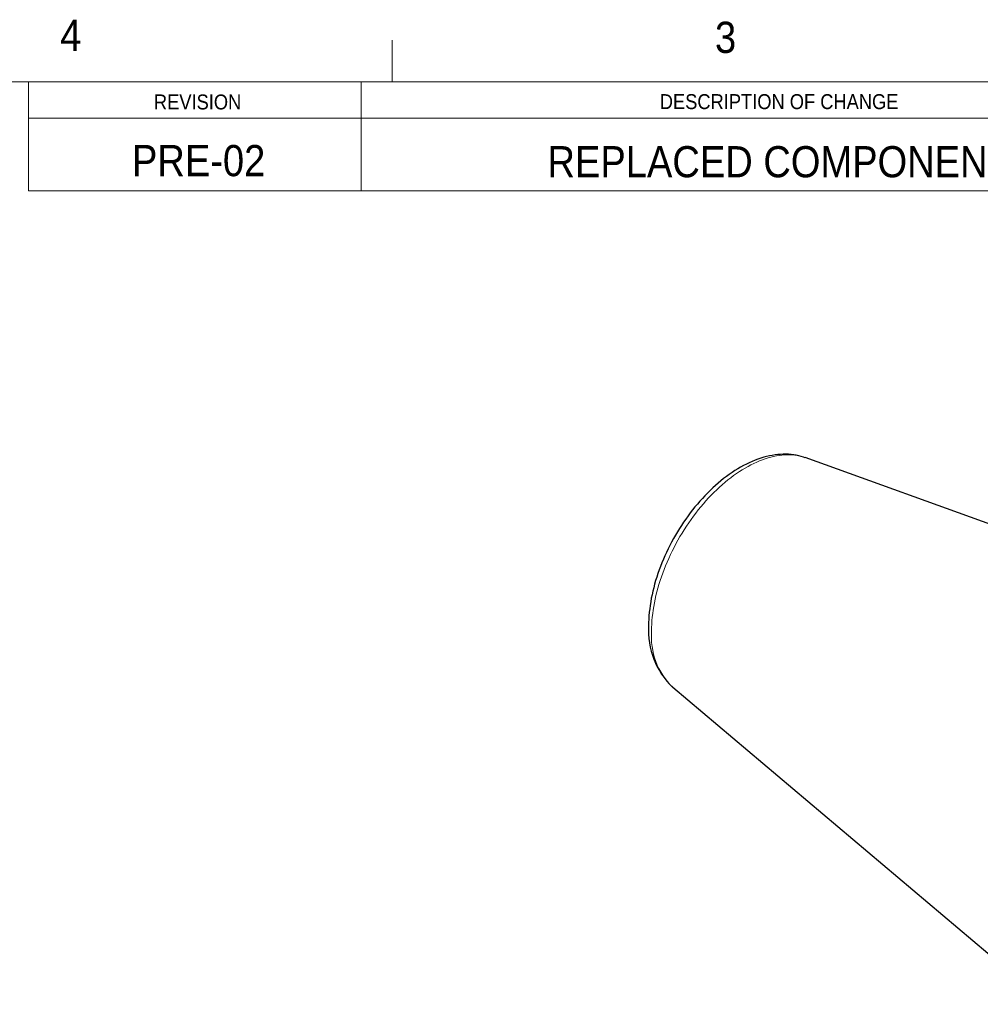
# Model space of a CAD drawing. Header units: inches. Extents: x 0.5 to 16.5, y 0.2 to 10.8.
# Tile 3 of 5: x 9.3 to 12.2, y 7.8 to 10.8. Entities that reach past the tile are written whole.
import ezdxf

# ---------------------------------------------------------------- set-up
doc = ezdxf.new("R2010")
doc.units = ezdxf.units.IN
doc.header["$MEASUREMENT"] = 0
doc.styles.add('SLDTEXTSTYLE2', font='GOTHIC.TTF', dxfattribs={"width": 0.913})

msp = doc.modelspace()

# ---------------------------------------------------------------- linework, layer by layer
at = {"color": 7, "linetype": 'Continuous', "lineweight": 18}
for p, q in [((10.46875, 10.6), (10.46875, 10.725)), ((0.625, 10.6), (16.375, 10.6)), ((9.375, 10.271875), (9.375, 10.6)), ((10.375, 10.271875), (10.375, 10.6)), ((9.375, 10.490625), (16.362049, 10.490625)), ((9.375, 10.271875), (16.362049, 10.271875))]:
    msp.add_line(p, q, dxfattribs=at)
at = {"color": 7, "linetype": 'Continuous', "lineweight": 25}
for p, q in [((12.910506, 9.037554), (11.710429, 9.470015)), ((11.311773, 8.779448), (12.440575, 7.826299))]:
    msp.add_line(p, q, dxfattribs=at)
at = {"color": 7, "linetype": 'Continuous', "lineweight": 25, "flags": 128}
msp.add_lwpolyline([(11.710403, 9.469988), (11.705361, 9.471751), (11.69816, 9.473915), (11.690823, 9.475772), (11.683356, 9.477321), (11.675762, 9.478559), (11.668046, 9.479483), (11.660213, 9.480092), (11.652268, 9.480382), (11.644217, 9.480351), (11.636066, 9.479998), (11.627822, 9.47932), (11.619492, 9.478317), (11.611084, 9.476987), (11.602607, 9.475332), (11.59407, 9.47335), (11.585482, 9.471045), (11.576853, 9.468417), (11.568192, 9.46547), (11.559508, 9.462207), (11.550812, 9.458633), (11.542112, 9.454752), (11.533417, 9.450569), (11.524736, 9.446089), (11.516077, 9.441319), (11.507448, 9.436264), (11.498856, 9.430931), (11.49031, 9.425325), (11.481815, 9.419454), (11.473379, 9.413324), (11.465007, 9.406941), (11.456706, 9.400311), (11.448482, 9.393442), (11.440341, 9.38634), (11.432289, 9.379011), (11.42433, 9.371463), (11.416471, 9.363702), (11.408718, 9.355735), (11.401075, 9.347568), (11.393548, 9.339209), (11.386143, 9.330666), (11.378865, 9.321944), (11.371718, 9.313051), (11.364708, 9.303996), (11.357841, 9.294784), (11.35112, 9.285423), (11.344552, 9.275921), (11.338141, 9.266286), (11.331891, 9.256524), (11.325809, 9.246645), (11.319897, 9.236655), (11.314161, 9.226562), (11.308606, 9.216375), (11.303235, 9.206101), (11.298053, 9.195749), (11.293065, 9.185326), (11.288274, 9.17484), (11.283685, 9.164299), (11.279301, 9.153712), (11.275126, 9.143086), (11.271164, 9.13243), (11.267419, 9.121751), (11.263894, 9.111058), (11.260592, 9.100358), (11.257517, 9.08966), (11.254672, 9.078971), (11.252061, 9.0683), (11.249686, 9.057655), (11.247551, 9.047043), (11.245658, 9.036474), (11.24401, 9.025953), (11.24261, 9.015491), (11.241461, 9.005094), (11.240566, 8.994772), (11.239926, 8.984532), (11.239544, 8.974384), (11.239423, 8.964707)], dxfattribs=at)
at = {"color": 8, "linetype": 'Continuous', "lineweight": 18, "flags": 128}
msp.add_lwpolyline([(11.710429, 9.470015), (11.707025, 9.471192), (11.700116, 9.473285), (11.69305, 9.475039), (11.685832, 9.476453), (11.678469, 9.477526), (11.670969, 9.478255), (11.663337, 9.478642), (11.655582, 9.478685), (11.647711, 9.478384), (11.639731, 9.47774), (11.63165, 9.476753), (11.623474, 9.475424), (11.615213, 9.473754), (11.606873, 9.471746), (11.598463, 9.4694), (11.58999, 9.46672), (11.581462, 9.463706), (11.572888, 9.460364), (11.564275, 9.456694), (11.555631, 9.452702), (11.546965, 9.448391), (11.538285, 9.443764), (11.529599, 9.438826), (11.520914, 9.433582), (11.51224, 9.428037), (11.503585, 9.422196), (11.494955, 9.416064), (11.486361, 9.409647), (11.477809, 9.402951), (11.469307, 9.395983), (11.460865, 9.388749), (11.452488, 9.381255), (11.444187, 9.37351), (11.435968, 9.365519), (11.427838, 9.357292), (11.419806, 9.348834), (11.41188, 9.340155), (11.404066, 9.331262), (11.396372, 9.322164), (11.388805, 9.312869), (11.381373, 9.303387), (11.374082, 9.293725), (11.366938, 9.283893), (11.35995, 9.273901), (11.353123, 9.263758), (11.346464, 9.253472), (11.339979, 9.243055), (11.333674, 9.232515), (11.327556, 9.221862), (11.321629, 9.211107), (11.315899, 9.20026), (11.310372, 9.189331), (11.305054, 9.17833), (11.299948, 9.167267), (11.29506, 9.156153), (11.290394, 9.144998), (11.285955, 9.133814), (11.281747, 9.122609), (11.277774, 9.111395), (11.274039, 9.100183), (11.270546, 9.088982), (11.267299, 9.077804), (11.2643, 9.066658), (11.261553, 9.055556), (11.259059, 9.044508), (11.256822, 9.033524), (11.254842, 9.022614), (11.253123, 9.011789), (11.251666, 9.001059), (11.250471, 8.990434), (11.249541, 8.979923), (11.248876, 8.969538), (11.248477, 8.959287), (11.248344, 8.949181)], dxfattribs=at)
at = {"color": 7, "linetype": 'Continuous', "lineweight": 25}
msp.add_arc((11.473944, 8.949561), 0.23501, 176.304767, 226.347569, dxfattribs=at)
at = {"color": 8, "linetype": 'Continuous', "lineweight": 18}
msp.add_arc((11.461873, 8.932258), 0.214199, 175.468707, 225.512495, dxfattribs=at)

# ---------------------------------------------------------------- texts
at = {"color": 7, "linetype": 'Continuous', "lineweight": 0, "style": 'SLDTEXTSTYLE2'}
for s, insert, char_height, attachment_point in [('4', (9.470542, 10.786949), 0.09375, 1), ('3', (11.438972, 10.780816), 0.09375, 1), ('REVISION', (9.883727, 10.562058), 0.045, 2), ('DESCRIPTION OF CHANGE', (11.631715, 10.563035), 0.045, 2), ('PRE-02', (9.88677, 10.410129), 0.09375, 2), ('REPLACED COMPONENT', (11.631857, 10.406837), 0.09375, 2)]:
    msp.add_mtext(s, dxfattribs=dict(at, insert=insert, char_height=char_height, attachment_point=attachment_point))

doc.saveas('drawing.dxf')
